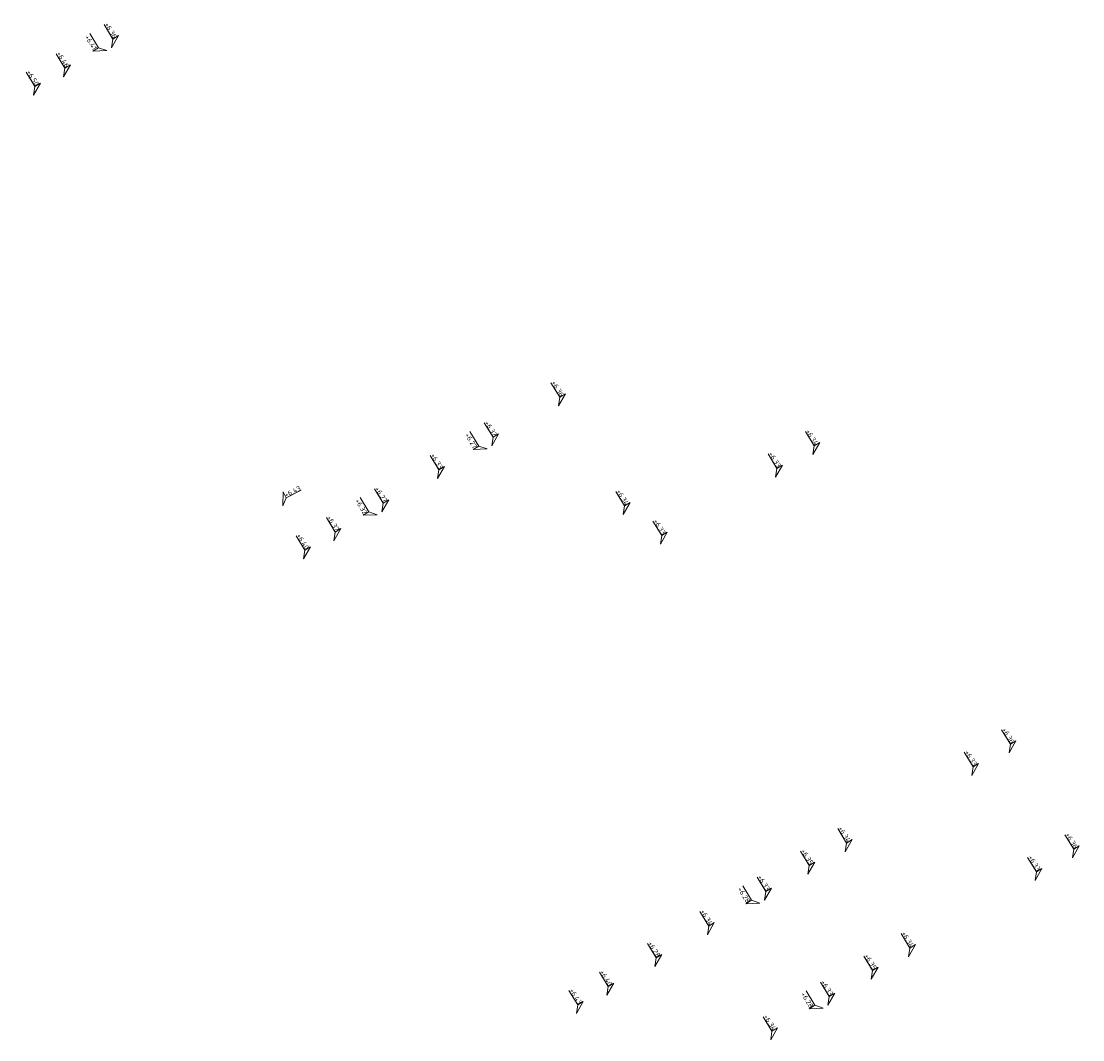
# Model space of a CAD drawing. Header units: metres. Extents: x 155115 to 155402, y 461434 to 461729.
# Tile 26 of 27: x 155241 to 155280, y 461655 to 461692. Entities that reach past the tile are written whole.
import ezdxf
from ezdxf.enums import TextEntityAlignment as Align

# ---------------------------------------------------------------- set-up
doc = ezdxf.new("R2010")
doc.units = ezdxf.units.M
doc.layers.add('X-XX-AL-HOOGTELABEL-S', color=7, linetype='Continuous', lineweight=25)
doc.styles.add('NLCS-ISO', font='NLCS-ISO.ttf')

# ---------------------------------------------------------------- blocks, each defined once
blk = doc.blocks.new('*U4')
at = {"lineweight": 18}
for p, q in [((-2.46, 2.07), (-2.46, 4.47)), ((-2.46, 4.47), (0, 0)), ((-8.66, 2.07), (-2.46, 2.07)), ((0, 0), (-2.46, 2.07))]:
    blk.add_line(p, q, dxfattribs=at)
at = {"lineweight": 18, "style": 'NLCS-ISO'}
blk.add_attdef('...', text='', height=1.8, dxfattribs=at).set_placement((-5.56, 1.65), align=Align.BOTTOM_CENTER)
blk = doc.blocks.new('*U3')
at = {"lineweight": 18}
for p, q in [((2.46, 4.47), (0, 0)), ((2.46, 2.07), (2.46, 4.47)), ((0, 0), (2.46, 2.07)), ((8.66, 2.07), (2.46, 2.07))]:
    blk.add_line(p, q, dxfattribs=at)
at = {"lineweight": 18, "style": 'NLCS-ISO'}
blk.add_attdef('...', text='', height=1.8, dxfattribs=at).set_placement((5.56, 1.65), align=Align.BOTTOM_CENTER)

msp = doc.modelspace()

# ---------------------------------------------------------------- block references
at = {"layer": 'X-XX-AL-HOOGTELABEL-S', "xscale": 0.1, "yscale": 0.1, "zscale": 0.1}
for name, p, rotation, values in [('*U4', (155244.792, 461691.389), 301.3739453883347, {'...': '+6.36'}), ('*U4', (155243.037, 461690.319), 301.3739453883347, {'...': '+6.46'}), ('*U4', (155241.933, 461689.645), 301.3739453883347, {'...': '+6.50'}), ('*U4', (155261.188, 461678.247), 301.3739453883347, {'...': '+6.36'}), ('*U4', (155258.742, 461676.778), 301.3739453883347, {'...': '+6.32'}), ('*U4', (155270.52, 461676.462), 301.3739453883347, {'...': '+6.34'}), ('*U4', (155256.753, 461675.585), 301.3739453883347, {'...': '+6.33'}), ('*U4', (155269.152, 461675.637), 301.3739453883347, {'...': '+6.33'}), ('*U3', (155251.074, 461674.58), 26.55025936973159, {'...': '+6.43'}), ('*U4', (155254.712, 461674.36), 301.3739453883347, {'...': '+6.27'}), ('*U4', (155263.569, 461674.259), 301.3739453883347, {'...': '+6.34'}), ('*U4', (155252.952, 461673.304), 301.3739453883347, {'...': '+6.37'}), ('*U4', (155264.928, 461673.175), 301.3739453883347, {'...': '+6.33'}), ('*U4', (155251.837, 461672.635), 301.3739453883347, {'...': '+6.40'}), ('*U4', (155277.719, 461665.517), 301.3739453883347, {'...': '+6.36'}), ('*U4', (155276.35, 461664.692), 301.3739453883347, {'...': '+6.33'}), ('*U4', (155271.707, 461661.894), 301.3739453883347, {'...': '+6.34'}), ('*U4', (155280.042, 461661.663), 301.3739453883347, {'...': '+6.36'}), ('*U4', (155270.341, 461661.071), 301.3739453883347, {'...': '+6.35'}), ('*U4', (155278.673, 461660.838), 301.3739453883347, {'...': '+6.33'}), ('*U4', (155268.749, 461660.112), 301.3739453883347, {'...': '+6.33'}), ('*U4', (155266.651, 461658.848), 301.3739453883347, {'...': '+6.34'}), ('*U4', (155274.03, 461658.04), 301.3739453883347, {'...': '+6.34'}), ('*U4', (155264.73, 461657.676), 301.3739453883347, {'...': '+6.28'}), ('*U4', (155272.664, 461657.217), 301.3739453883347, {'...': '+6.35'}), ('*U4', (155262.963, 461656.626), 301.3739453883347, {'...': '+6.40'}), ('*U4', (155261.847, 461655.953), 301.3739453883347, {'...': '+6.43'}), ('*U4', (155271.072, 461656.258), 301.3739453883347, {'...': '+6.33'}), ('*U4', (155268.974, 461654.993), 301.3739453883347, {'...': '+6.34'})]:
    msp.add_blockref(name, p, dxfattribs=dict(at, rotation=rotation)).add_auto_attribs(values)
at = {"layer": 'X-XX-AL-HOOGTELABEL-S'}
ref = msp.add_blockref('*U4', (155244.622, 461691.285), dxfattribs=dict(at, xscale=-0.1, yscale=0.1, zscale=0.1, rotation=121.3739448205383))
ref.add_attrib('...', '+6.41', dxfattribs={"layer": '0', "lineweight": 18, "height": 0.18, "rotation": 301.3739, "style": 'NLCS-ISO'}).set_placement((155243.915, 461691.505), align=Align.BOTTOM_CENTER)
ref = msp.add_blockref('*U4', (155258.57, 461676.675), dxfattribs=dict(at, xscale=-0.1, yscale=0.1, zscale=0.1, rotation=121.3739448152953))
ref.add_attrib('...', '+6.27', dxfattribs={"layer": '0', "lineweight": 18, "height": 0.18, "rotation": 301.3739, "style": 'NLCS-ISO'}).set_placement((155257.863, 461676.896), align=Align.BOTTOM_CENTER)
ref = msp.add_blockref('*U4', (155254.54, 461674.257), dxfattribs=dict(at, xscale=-0.1, yscale=0.09999999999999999, zscale=0.1, rotation=121.3739448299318))
ref.add_attrib('...', '+6.32', dxfattribs={"layer": '0', "lineweight": 18, "height": 0.18, "rotation": 301.3739, "style": 'NLCS-ISO'}).set_placement((155253.833, 461674.478), align=Align.BOTTOM_CENTER)
ref = msp.add_blockref('*U4', (155268.578, 461660.009), dxfattribs=dict(at, xscale=-0.1, yscale=0.1, zscale=0.1, rotation=121.3739448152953))
ref.add_attrib('...', '+6.28', dxfattribs={"layer": '0', "lineweight": 18, "height": 0.18, "rotation": 301.3739, "style": 'NLCS-ISO'}).set_placement((155267.871, 461660.229), align=Align.BOTTOM_CENTER)
ref = msp.add_blockref('*U4', (155270.901, 461656.155), dxfattribs=dict(at, xscale=-0.1, yscale=0.1, zscale=0.1, rotation=121.3739448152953))
ref.add_attrib('...', '+6.28', dxfattribs={"layer": '0', "lineweight": 18, "height": 0.18, "rotation": 301.3739, "style": 'NLCS-ISO'}).set_placement((155270.194, 461656.375), align=Align.BOTTOM_CENTER)

doc.saveas('drawing.dxf')
